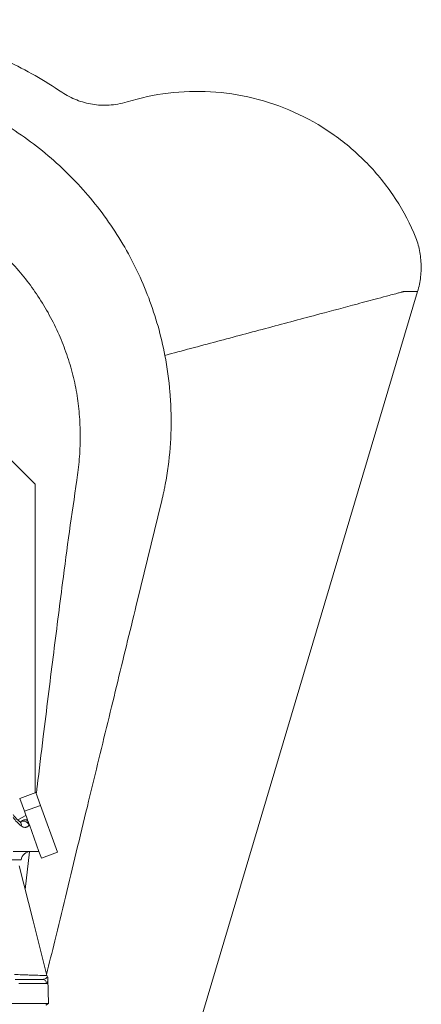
# Model space of a CAD drawing. Header units: millimetres. Extents: x 703 to 1419, y 867 to 2358.
# Tile 10 of 10: x 1176 to 1412, y 1779 to 2358. Entities that reach past the tile are written whole.
import ezdxf

# ---------------------------------------------------------------- set-up
doc = ezdxf.new("R2010")
doc.units = ezdxf.units.MM

msp = doc.modelspace()

# ---------------------------------------------------------------- linework, layer by layer
at = {"color": 7, "linetype": 'Continuous', "lineweight": 15}
for p, q in [((1182.09, 1432.94), (1410.19, 2197.94)), ((1170.21, 2099.93), (1185.34, 2084.8)), ((1185.34, 2084.8), (1185.34, 1903.45)), ((1245.53, 2016.54), (1259.46, 2073.59)), ((1185.74, 1903.6), (1176.26, 1900.15)), ((1185.74, 1903.6), (1188.5, 1896.01)), ((1176.26, 1900.15), (1179.02, 1892.56)), ((1188.5, 1896.01), (1179.02, 1892.56)), ((1179.02, 1892.56), (1180.86, 1887.52)), ((1188.5, 1896.01), (1198.51, 1868.51)), ((1179.93, 1890.07), (1175.19, 1887.44)), ((1179.4, 1887.52), (1180.86, 1887.52)), ((1179.57, 1887.52), (1179.56, 1887.52)), ((1181.95, 1884.51), (1181.89, 1884.51)), ((1187.61, 1868.96), (1181.95, 1884.51)), ((1187.61, 1868.96), (1172.42, 1868.96)), ((1187.61, 1868.96), (1189.03, 1865.06)), ((1177.08, 1863.95), (1168.7, 1863.95)), ((1179.42, 1846.59), (1182.02, 1868.8)), ((1198.51, 1868.51), (1189.03, 1865.06)), ((1173.51, 1793.74), (1189.63, 1793.74)), ((1193.11, 1779.55), (1192.86, 1794.17)), ((1192.12, 1791.28), (1175.69, 1791.28)), ((1117.48, 1779.55), (1193.11, 1779.55)), ((1191.62, 1778.69), (1193.11, 1779.55))]:
    msp.add_line(p, q, dxfattribs=at)
at = {"color": 8, "linetype": 'Continuous', "lineweight": 15, "flags": 128}
msp.add_lwpolyline([(1181.89, 1884.51), (1181.47, 1885.2), (1180.85, 1885.83), (1180.1, 1886.34), (1179.29, 1886.69), (1178.49, 1886.83), (1177.77, 1886.77), (1177.2, 1886.51), (1176.92, 1886.21)], dxfattribs=at)
at = {"color": 7, "linetype": 'Continuous', "lineweight": 15, "flags": 128}
for points in [[(1180.86, 1887.52), (1180.88, 1887.46), (1180.94, 1887.28), (1181.05, 1887), (1181.19, 1886.61)], [(1181.19, 1886.61), (1181.26, 1886.42), (1181.34, 1886.2), (1181.42, 1885.97), (1181.51, 1885.71), (1181.61, 1885.45), (1181.7, 1885.19), (1181.8, 1884.93), (1181.89, 1884.68)], [(1181.89, 1884.68), (1181.91, 1884.62), (1181.93, 1884.57), (1181.95, 1884.51)], [(1192.28, 1796.02), (1184.09, 1828.22), (1175.89, 1860.43)]]:
    msp.add_lwpolyline(points, dxfattribs=at)
at = {"color": 8, "linetype": 'Continuous', "lineweight": 15}
msp.add_arc((1175.04, 1884.59), 2.27, 342.53085, 50.19388, dxfattribs=at)
at = {"color": 7, "linetype": 'Continuous', "lineweight": 15}
for centre, radius, start, end in [((1179.4, 1884.51), 3.01, 90, 145.71787), ((1179.35, 1885.21), 2.31, 37.30231, 88.72758), ((1178.27, 1884.51), 3.63, 0.00098, 2.63549), ((1183.01, 1862.95), 6.02, 90, 170.40593), ((1189.62, 1791.24), 2.5, 0.82488, 89.83182), ((1195.2, 1796.75), 3.01, 194.02313, 208.40841)]:
    msp.add_arc(centre, radius, start, end, dxfattribs=at)
msp.add_ellipse((1185.58, 1909.08), major_axis=(0, 28.08), ratio=0.673077, start_param=2.371547, end_param=2.682763, dxfattribs=at)
for points, knots in [([(1201.07, 2315.09), (1190.84, 2321.97), (1169.33, 2334.22), (1134.65, 2347.67), (1098.34, 2355.87), (1073.59, 2357.7), (1048.87, 2357.7), (1024.13, 2355.87), (987.81, 2347.67), (953.13, 2334.22), (931.63, 2321.97), (921.4, 2315.09)], [0.3088379, 0.3088379, 0.3088379, 0.3088379, 0.3566284, 0.404419, 0.4522095, 0.5, 0.5, 0.5477905, 0.595581, 0.6433716, 0.6911621, 0.6911621, 0.6911621, 0.6911621]), ([(1261.63, 2160.46), (1259.43, 2171.94), (1253.04, 2194.55), (1237.75, 2226.38), (1217.2, 2255.15), (1191.98, 2279.99), (1162.86, 2300.12), (1130.7, 2314.95), (1096.47, 2324.02), (1072.98, 2326.06), (1049.49, 2326.06), (1025.99, 2324.02), (991.77, 2314.95), (959.61, 2300.12), (930.48, 2279.99), (905.27, 2255.15), (884.71, 2226.38), (869.43, 2194.55), (863.04, 2171.94), (860.83, 2160.46)], [0.3848059, 0.3848059, 0.3848059, 0.3848059, 0.3992052, 0.4136044, 0.4280037, 0.4424029, 0.4568022, 0.4712015, 0.4856007, 0.5, 0.5, 0.5143993, 0.5287985, 0.5431978, 0.5575971, 0.5719963, 0.5863956, 0.6007948, 0.6151941, 0.6151941, 0.6151941, 0.6151941]), ([(1201.47, 2026.71), (1202.75, 2036.79), (1205.32, 2056.96), (1209.05, 2081.12), (1211.48, 2099.43), (1212, 2111.89), (1211.61, 2124.37), (1210.2, 2136.75), (1207.7, 2148.98), (1204.11, 2160.96), (1199.5, 2172.77), (1193.85, 2184.26), (1187.24, 2195.22), (1179.8, 2205.49), (1171.53, 2215.11), (1162.4, 2224.08), (1152.53, 2232.24), (1142.11, 2239.46), (1131.13, 2245.8), (1119.54, 2251.24), (1107.84, 2255.56), (1096.25, 2258.79), (1084.79, 2261.06), (1073.09, 2262.45), (1061, 2262.93), (1048.69, 2262.41), (1036.11, 2260.84), (1023.58, 2258.18), (1011.33, 2254.46), (999.56, 2249.77), (988.21, 2244.12), (977.27, 2237.47), (966.94, 2229.91), (957.38, 2221.58), (948.54, 2212.49), (940.42, 2202.59), (933.17, 2192.04), (926.91, 2181.02), (921.57, 2169.51), (917.19, 2157.48), (913.85, 2145.13), (911.58, 2132.65), (910.5, 2121.45), (910.22, 2111.52), (910.46, 2102.88), (913.94, 2074.57), (917.68, 2049.22), (920.99, 2026.71)], [0, 0, 0, 0, 0.047217, 0.09443, 0.113657, 0.132982, 0.152321, 0.17161, 0.190808, 0.210237, 0.229667, 0.249661, 0.269655, 0.289085, 0.308514, 0.328509, 0.348503, 0.367931, 0.387359, 0.407352, 0.427344, 0.445274, 0.463204, 0.481575, 0.499945, 0.519372, 0.5388, 0.558791, 0.578783, 0.598211, 0.617639, 0.637632, 0.657625, 0.677054, 0.696482, 0.716475, 0.736467, 0.755896, 0.775325, 0.795318, 0.815311, 0.834741, 0.85417, 0.867534, 0.880908, 0.894259, 1, 1, 1, 1]), ([(1410.19, 2197.94), (1409.46, 2197.94), (1407.98, 2197.94), (1405.8, 2197.93), (1404.13, 2197.95), (1402.9, 2197.92), (1402.51, 2197.96), (1402.09, 2197.91), (1402.28, 2198.01), (1401.62, 2197.83), (1401.12, 2197.7), (1400.39, 2197.5), (1399.14, 2197.17), (1396.78, 2196.54), (1392.57, 2195.41), (1385, 2193.39), (1371.37, 2189.76), (1349.97, 2184.04), (1322.49, 2176.7), (1292.14, 2168.6), (1271.82, 2163.18), (1261.63, 2160.46)], [0, 0, 0, 0, 0.07754, 0.15646, 0.228404, 0.261175, 0.275871, 0.282399, 0.28757, 0.290032, 0.29257, 0.295105, 0.301081, 0.311771, 0.33091, 0.365222, 0.426903, 0.538238, 0.690846, 0.845047, 1, 1, 1, 1]), ([(1259.46, 2073.59), (1259.9, 2075.38), (1260.31, 2077.17), (1260.89, 2079.86), (1261.08, 2080.76), (1261.44, 2082.56), (1261.62, 2083.46), (1262.13, 2086.17), (1262.44, 2087.98), (1263.02, 2091.61), (1263.29, 2093.43), (1264.49, 2102.52), (1265.05, 2109.78), (1265.32, 2120.66), (1265.31, 2124.28), (1265.15, 2129.72), (1265.07, 2131.53), (1264.87, 2135.15), (1264.75, 2136.96), (1264, 2146.01), (1263.02, 2153.24), (1261.63, 2160.46)], [0, 0, 0, 0, 0.0625, 0.0625, 0.09375, 0.09375, 0.125, 0.125, 0.1875, 0.1875, 0.25, 0.25, 0.5, 0.5, 0.625, 0.625, 0.6875, 0.6875, 0.75, 0.75, 1, 1, 1, 1]), ([(1201.47, 2026.71), (1200.55, 2019.6), (1198.66, 2005.07), (1195.86, 1982.87), (1193, 1959.89), (1191.09, 1944.33), (1190.12, 1936.44)], [0, 0, 0, 0, 0.23658, 0.482962, 0.738078, 1, 1, 1, 1]), ([(1192.1, 1796.73), (1193.68, 1803.25), (1197.31, 1818.23), (1203.13, 1842.23), (1209.53, 1868.61), (1215.95, 1895.06), (1222.12, 1920.44), (1228.07, 1944.92), (1233.95, 1969.07), (1239.79, 1993.02), (1243.61, 2008.67), (1245.53, 2016.54)], [0, 0, 0, 0, 0.087772, 0.201603, 0.317342, 0.434577, 0.545594, 0.657329, 0.770139, 0.884309, 1, 1, 1, 1]), ([(1186.04, 1902.79), (1186.21, 1904.2), (1187.55, 1915.42), (1188.92, 1926.63), (1190.12, 1936.44)], [0, 0, 0, 0, 0.12527, 1, 1, 1, 1]), ([(1176.49, 1886.33), (1176.23, 1886.53), (1175.48, 1887.1), (1174.27, 1888.26), (1173.16, 1889.56), (1172.56, 1890.4), (1172.39, 1890.64)], [0, 0, 0, 0, 0.179954, 0.531079, 0.869495, 1, 1, 1, 1]), ([(1176.89, 1886.11), (1176.89, 1886.11), (1176.89, 1886.11), (1176.7, 1886.17), (1176.52, 1886.32), (1176.48, 1886.35)], [0, 0, 0, 0, 0.363734, 0.866976, 1, 1, 1, 1]), ([(1181.89, 1884.51), (1181.82, 1884.4), (1181.73, 1884.29), (1181.56, 1884.08), (1181.47, 1883.99), (1181.2, 1883.73), (1181.01, 1883.59), (1180.62, 1883.37), (1180.42, 1883.28), (1180.01, 1883.16), (1179.81, 1883.12), (1179.4, 1883.09), (1179.2, 1883.1), (1178.78, 1883.16), (1178.58, 1883.21), (1177.98, 1883.41), (1177.59, 1883.63), (1177.2, 1883.91)], [0, 0, 0, 0, 0.0625, 0.0625, 0.125, 0.125, 0.25, 0.25, 0.375, 0.375, 0.5, 0.5, 0.625, 0.625, 0.75, 0.75, 1, 1, 1, 1]), ([(1192.85, 1794.17), (1192.85, 1794.28), (1192.83, 1794.54), (1192.74, 1794.94), (1192.61, 1795.19), (1192.54, 1795.31)], [0, 0, 0, 0, 0.288292, 0.652456, 1, 1, 1, 1])]:
    msp.add_open_spline(points, degree=3, knots=knots, dxfattribs=at)
for points in [[(1239.51, 2309.42), (1237.63, 2308.84), (1234.01, 2307.99), (1228.81, 2307.4), (1223.81, 2307.4), (1218.98, 2307.92), (1214.29, 2308.94), (1209.74, 2310.45), (1205.33, 2312.46), (1202.47, 2314.15), (1201.07, 2315.09)], [(1408, 2232.55), (1404.58, 2240.29), (1396.3, 2255.19), (1379.93, 2275), (1360.19, 2291.51), (1337.8, 2304.11), (1313.61, 2312.38), (1288.51, 2316.11), (1263.44, 2315.28), (1247.3, 2311.81), (1239.51, 2309.42)], [(1410.19, 2197.94), (1411.03, 2200.77), (1412.22, 2206.59), (1412.44, 2215.51), (1411.08, 2224.31), (1409.18, 2229.89), (1408, 2232.55)]]:
    msp.add_open_spline(points, degree=3, dxfattribs=at)
at = {"color": 8, "linetype": 'Continuous', "lineweight": 15}
for points, knots in [([(1173.26, 1796.62), (1174.71, 1796.57), (1177.14, 1796.49), (1180.48, 1796.38), (1183.77, 1796.27), (1186.68, 1796.18), (1189.02, 1796.11), (1190.57, 1796.06), (1191.64, 1796.03), (1192.23, 1796.01), (1192.23, 1796.01), (1192.24, 1796.01)], [0, 0, 0, 0, 0.148575, 0.249932, 0.354197, 0.518384, 0.619525, 0.723622, 0.824765, 0.928902, 1, 1, 1, 1]), ([(1189.63, 1793.74), (1190, 1793.78), (1190.73, 1793.87), (1191.68, 1794.42), (1192.33, 1795), (1192.64, 1795.42), (1192.55, 1795.31), (1192.55, 1795.31)], [0, 0, 0, 0, 0.219394, 0.43907, 0.715336, 0.990656, 1, 1, 1, 1]), ([(1192.86, 1794.17), (1192.86, 1794.17), (1192.86, 1794.17), (1192.86, 1794.16), (1192.85, 1794.03), (1192.81, 1793.4), (1192.7, 1792.44), (1192.47, 1791.5), (1192.24, 1791.35), (1192.12, 1791.28)], [0, 0, 0, 0, 0.00291, 0.005038, 0.132902, 0.261199, 0.524313, 0.760137, 1, 1, 1, 1])]:
    msp.add_open_spline(points, degree=3, knots=knots, dxfattribs=at)

doc.saveas('drawing.dxf')
